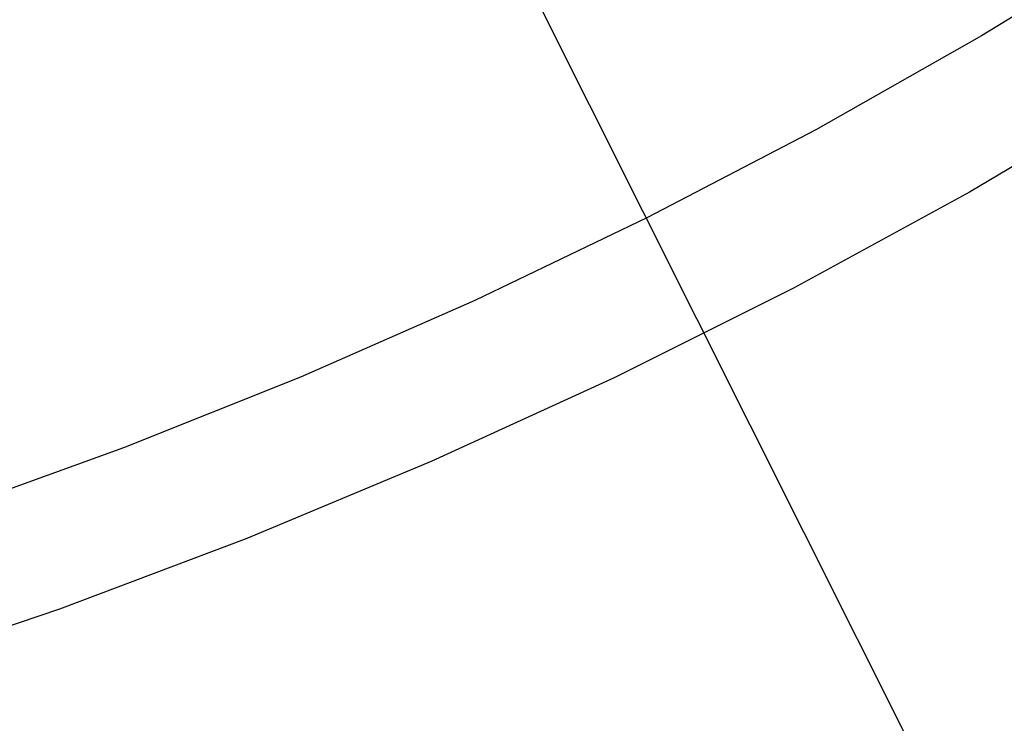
# Model space of a CAD drawing. Header units: millimetres. Extents: x 6239 to 7218, y -13987 to -13139.
# Tile 47 of 256: x 6756 to 6770, y -13538 to -13528. Entities that reach past the tile are written whole.
import ezdxf

# ---------------------------------------------------------------- set-up
doc = ezdxf.new("R2010")
doc.units = ezdxf.units.MM
doc.layers.add('color', color=7, linetype='Continuous')

msp = doc.modelspace()

# ---------------------------------------------------------------- linework, layer by layer
at = {"layer": 'color', "color": 254, "true_color": 0xcad1ee}
for p, q in [((6755.851, -13511.977, 26.2), (6794.79, -13589.674, -10.843)), ((6762.083, -13524.412, 22.446), (6796.758, -13593.601, -10.541)), ((6772.386, -13526.557, 17.309), (6770.038, -13527.991, 17.309)), ((6770.038, -13527.991, 17.309), (6767.644, -13529.347, 17.309)), ((6772.352, -13528.777, 18.688), (6769.861, -13530.249, 18.688)), ((6767.644, -13529.347, 17.309), (6765.205, -13530.621, 17.309)), ((6769.861, -13530.249, 18.688), (6767.32, -13531.634, 18.688)), ((6765.205, -13530.621, 17.309), (6762.725, -13531.812, 17.309)), ((6767.32, -13531.634, 18.688), (6764.734, -13532.93, 18.688)), ((6762.725, -13531.812, 17.309), (6760.207, -13532.92, 17.309)), ((6760.207, -13532.92, 17.309), (6757.653, -13533.942, 17.309)), ((6764.734, -13532.93, 18.688), (6762.104, -13534.136, 18.688)), ((6757.653, -13533.942, 17.309), (6755.066, -13534.878, 17.309)), ((6762.104, -13534.136, 18.688), (6759.434, -13535.251, 18.688)), ((6759.434, -13535.251, 18.688), (6756.727, -13536.273, 18.688)), ((6756.727, -13536.273, 18.688), (6753.986, -13537.201, 18.688))]:
    msp.add_line(p, q, dxfattribs=at)

doc.saveas('drawing.dxf')
